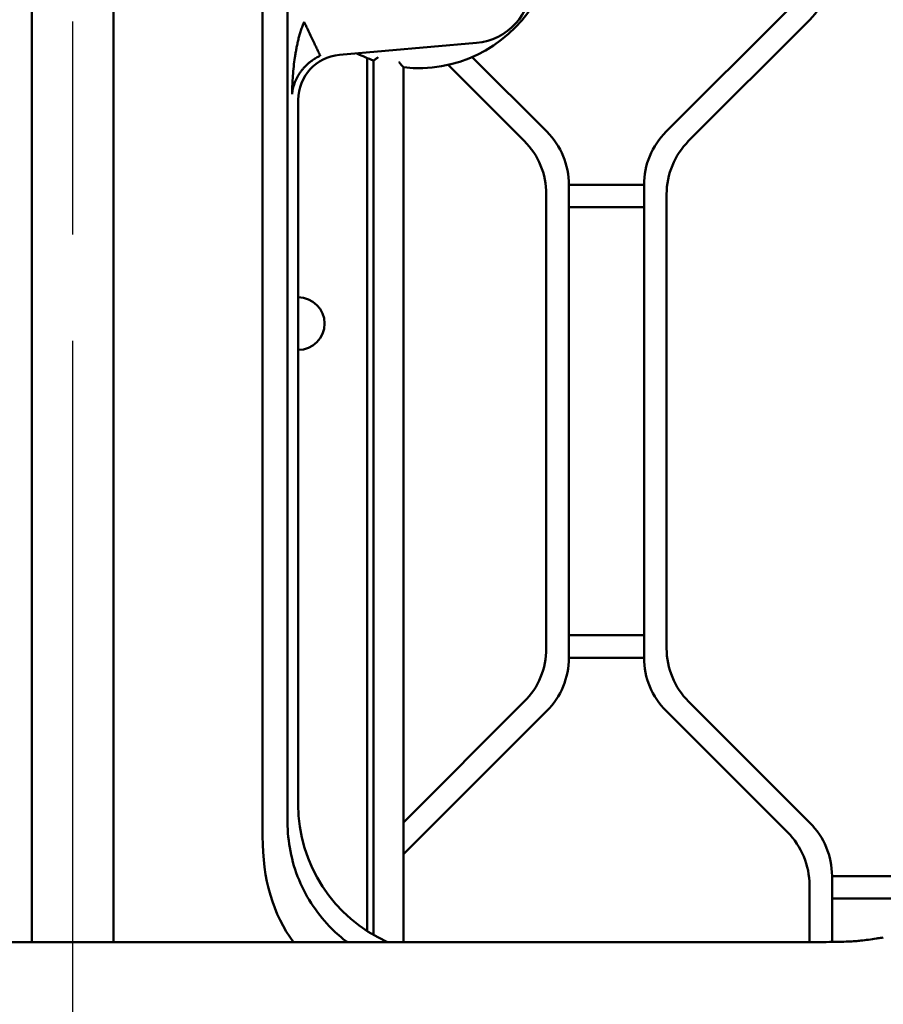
# Model space of a CAD drawing. Header units: millimetres. Extents: x 0 to 14369, y -869 to 2970.
# Tile 211 of 256: x 1132 to 1189, y 2391 to 2457. Entities that reach past the tile are written whole.
import ezdxf

# ---------------------------------------------------------------- set-up
doc = ezdxf.new("R2010")
doc.units = ezdxf.units.MM
doc.header["$LTSCALE"] = 10
doc.linetypes.add('CHAIN', pattern=[0.3543, 0.2362, -0.0295, 0.0591, -0.0295])
doc.layers.add('Mittellinie (ISO)', color=7, linetype='Continuous', lineweight=25)
doc.layers.add('Sichtbar (ISO)', color=7, linetype='Continuous', lineweight=50)

msp = doc.modelspace()

# ---------------------------------------------------------------- linework, layer by layer
at = {"layer": 'Mittellinie (ISO)', "linetype": 'CHAIN', "ltscale": 23.990969}
msp.add_line((1135.155, 1613.7), (1135.155, 2662.664), dxfattribs=at)
at = {"layer": 'Sichtbar (ISO)'}
for p, q in [((1132.436, 2395.362), (1132.436, 2597.082)), ((1137.873, 2597.082), (1137.873, 2395.362)), ((1147.784, 2402.378), (1147.784, 2587.982)), ((1149.447, 2587.982), (1149.447, 2404.105)), ((1182.69, 2457.36), (1174.619, 2449.289)), ((1174.619, 2449.289), (1182.69, 2457.36)), ((1176.119, 2448.668), (1184.19, 2456.739)), ((1184.19, 2456.739), (1176.119, 2448.668)), ((1152.89, 2454.397), (1162.003, 2455.194)), ((1154.729, 2396.099), (1154.729, 2454.191)), ((1155.168, 2454.024), (1155.168, 2395.832)), ((1155.168, 2395.832), (1155.168, 2454.024)), ((1166.69, 2449.289), (1161.726, 2454.253)), ((1161.726, 2454.253), (1166.69, 2449.289)), ((1157.155, 2395.362), (1157.155, 2453.57)), ((1157.155, 2453.57), (1157.155, 2395.362)), ((1160.126, 2453.732), (1165.19, 2448.668)), ((1165.19, 2448.668), (1160.126, 2453.732)), ((1150.155, 2451.413), (1150.155, 2404.506)), ((1168.155, 2414.274), (1168.155, 2445.753)), ((1173.155, 2445.753), (1168.155, 2445.753)), ((1168.155, 2445.753), (1173.155, 2445.753)), ((1168.155, 2445.753), (1168.155, 2414.274)), ((1173.155, 2445.753), (1173.155, 2414.274)), ((1173.155, 2414.274), (1173.155, 2445.753)), ((1166.655, 2445.132), (1166.655, 2414.896)), ((1166.655, 2414.896), (1166.655, 2445.132)), ((1174.655, 2414.896), (1174.655, 2445.132)), ((1174.655, 2445.132), (1174.655, 2414.896)), ((1168.155, 2444.253), (1173.155, 2444.253)), ((1173.155, 2444.253), (1168.155, 2444.253)), ((1173.155, 2415.774), (1168.155, 2415.774)), ((1168.155, 2415.774), (1173.155, 2415.774)), ((1168.155, 2414.274), (1173.155, 2414.274)), ((1173.155, 2414.274), (1168.155, 2414.274)), ((1165.19, 2411.36), (1157.155, 2403.325)), ((1157.155, 2403.325), (1165.19, 2411.36)), ((1184.19, 2403.289), (1176.119, 2411.36)), ((1176.119, 2411.36), (1184.19, 2403.289)), ((1157.155, 2401.203), (1166.69, 2410.739)), ((1166.69, 2410.739), (1157.155, 2401.203)), ((1174.619, 2410.739), (1182.69, 2402.668)), ((1182.69, 2402.668), (1174.619, 2410.739)), ((1185.655, 2395.364), (1185.655, 2399.753)), ((1191.655, 2399.753), (1185.655, 2399.753)), ((1185.655, 2399.753), (1185.655, 2395.364)), ((1185.655, 2399.753), (1191.655, 2399.753)), ((1184.155, 2399.132), (1184.155, 2395.362)), ((1184.155, 2395.362), (1184.155, 2399.132)), ((1185.655, 2398.253), (1191.655, 2398.253)), ((1191.655, 2398.253), (1185.655, 2398.253)), ((1189.066, 2395.659), (1189.066, 2395.659)), ((1085.115, 2395.362), (1185.195, 2395.362)), ((1185.195, 2395.362), (1185.277, 2395.362))]:
    msp.add_line(p, q, dxfattribs=at)
for centre, radius, start, end in [((1158.155, 2462.514), 9, 263.62063, 96.37937), ((1158.155, 2462.514), 9, 263.62063, 96.37937), ((1180.655, 2460.274), 5, 315, 0), ((1180.655, 2460.274), 5, 315, 0), ((1161.655, 2459.179), 4, 275, 0), ((1158.155, 2462.514), 9, 242.93516, 250.6191), ((1158.155, 2462.514), 9, 242.93516, 250.6191), ((1163.155, 2445.753), 5, 0, 45), ((1163.155, 2445.753), 5, 0, 45), ((1178.155, 2445.753), 5, 135, 180), ((1178.155, 2445.753), 5, 135, 180), ((1161.655, 2445.132), 5, 0, 45), ((1161.655, 2445.132), 5, 0, 45), ((1179.655, 2445.132), 5, 135, 180), ((1179.655, 2445.132), 5, 135, 180), ((1150.155, 2436.514), 1.75, 270, 90), ((1150.155, 2436.514), 1.75, 270, 90), ((1161.655, 2414.896), 5, 315, 0), ((1161.655, 2414.896), 5, 315, 0), ((1179.655, 2414.896), 5, 180, 225), ((1179.655, 2414.896), 5, 180, 225), ((1163.155, 2414.274), 5, 315, 0), ((1163.155, 2414.274), 5, 315, 0), ((1178.155, 2414.274), 5, 180, 225), ((1178.155, 2414.274), 5, 180, 225), ((1180.655, 2399.753), 5, 0, 45), ((1180.655, 2399.753), 5, 0, 45), ((1179.155, 2399.132), 5, 0, 45), ((1179.155, 2399.132), 5, 0, 45)]:
    msp.add_arc(centre, radius, start, end, dxfattribs=at)
for centre, major_axis, ratio, start_param, end_param in [((1153.159, 2451.405), (2.217, -2.032), 0.997483, 2.401083, 3.882103), ((1148.263, 2391.765), (-0.618, -23.675), 0.04266, 2.081934, 2.120152), ((1160.169, 2404.552), (-5.165, -8.623), 0.99484, 5.254374, 6.406697), ((1171.695, 2416.082), (-20.953, -21.744), 0.529865, 5.780445, 6.198016)]:
    msp.add_ellipse(centre, major_axis=major_axis, ratio=ratio, start_param=start_param, end_param=end_param, dxfattribs=at)
for points, knots in [([(1149.763, 2452.399), (1149.771, 2452.603), (1149.783, 2452.807), (1149.797, 2453.011), (1149.812, 2453.215), (1149.831, 2453.418), (1149.854, 2453.622), (1149.877, 2453.824), (1149.904, 2454.026), (1149.934, 2454.228), (1149.949, 2454.328), (1149.965, 2454.429), (1149.982, 2454.529), (1149.999, 2454.63), (1150.016, 2454.73), (1150.035, 2454.83), (1150.054, 2454.929), (1150.074, 2455.029), (1150.095, 2455.128), (1150.116, 2455.228), (1150.139, 2455.327), (1150.163, 2455.425), (1150.187, 2455.524), (1150.213, 2455.623), (1150.241, 2455.721), (1150.269, 2455.819), (1150.299, 2455.917), (1150.33, 2456.014), (1150.362, 2456.112), (1150.396, 2456.209), (1150.432, 2456.305), (1150.451, 2456.354), (1150.469, 2456.402), (1150.488, 2456.45), (1150.498, 2456.474), (1150.507, 2456.499), (1150.517, 2456.523), (1150.527, 2456.547), (1150.537, 2456.571), (1150.547, 2456.595)], [0.1259447, 0.1259447, 0.1259447, 0.1259447, 0.2519458, 0.2519458, 0.2519458, 0.3776245, 0.3776245, 0.3776245, 0.5027255, 0.5027255, 0.5027255, 0.5650297, 0.5650297, 0.5650297, 0.6271767, 0.6271767, 0.6271767, 0.6891934, 0.6891934, 0.6891934, 0.751128, 0.751128, 0.751128, 0.8130558, 0.8130558, 0.8130558, 0.8750837, 0.8750837, 0.8750837, 0.9373472, 0.9373472, 0.9373472, 0.9686172, 0.9686172, 0.9686172, 0.9842938, 0.9842938, 0.9842938, 1, 1, 1, 1]), ([(1151.618, 2454.342), (1151.617, 2454.344), (1151.616, 2454.347), (1151.614, 2454.351), (1151.608, 2454.364), (1151.599, 2454.384), (1151.585, 2454.411), (1151.576, 2454.43), (1151.566, 2454.453), (1151.553, 2454.479), (1151.542, 2454.503), (1151.528, 2454.531), (1151.514, 2454.562), (1151.483, 2454.626), (1151.448, 2454.701), (1151.407, 2454.787), (1151.366, 2454.874), (1151.319, 2454.971), (1151.269, 2455.076), (1151.219, 2455.182), (1151.165, 2455.295), (1151.108, 2455.415), (1151.051, 2455.534), (1150.992, 2455.659), (1150.931, 2455.788), (1150.87, 2455.915), (1150.807, 2456.047), (1150.743, 2456.182), (1150.703, 2456.267), (1150.662, 2456.352), (1150.622, 2456.438), (1150.613, 2456.455), (1150.605, 2456.473), (1150.597, 2456.49), (1150.584, 2456.516), (1150.572, 2456.542), (1150.56, 2456.568), (1150.555, 2456.577), (1150.551, 2456.586), (1150.547, 2456.595)], [0, 0, 0, 0, 0.0313067, 0.0313067, 0.0313067, 0.1240546, 0.1240546, 0.1240546, 0.1875236, 0.1875236, 0.1875236, 0.2481435, 0.2481435, 0.2481435, 0.373484, 0.373484, 0.373484, 0.499992, 0.499992, 0.499992, 0.6265404, 0.6265404, 0.6265404, 0.7518554, 0.7518554, 0.7518554, 0.875945, 0.875945, 0.875945, 0.9531178, 0.9531178, 0.9531178, 0.9687141, 0.9687141, 0.9687141, 0.9921613, 0.9921613, 0.9921613, 0.9999991, 0.9999991, 0.9999991, 0.9999991]), ([(1151.618, 2454.342), (1151.594, 2454.331), (1151.546, 2454.307), (1151.474, 2454.27), (1151.337, 2454.197), (1151.102, 2454.048), (1150.907, 2453.899), (1150.736, 2453.749), (1150.59, 2453.605), (1150.461, 2453.463), (1150.342, 2453.313), (1150.234, 2453.165), (1150.04, 2452.837), (1149.901, 2452.514), (1149.798, 2452.147), (1149.768, 2451.969), (1149.753, 2451.845), (1149.748, 2451.785)], [0, 0, 0, 0, 0.035031, 0.069769, 0.11836, 0.185911, 0.251947, 0.316122, 0.379071, 0.441858, 0.50512, 0.569227, 0.662908, 0.760086, 0.859172, 0.929584, 1, 1, 1, 1]), ([(1155.468, 2454.239), (1155.467, 2454.238), (1155.467, 2454.238), (1155.439, 2454.218), (1155.412, 2454.199), (1155.361, 2454.161), (1155.336, 2454.144), (1155.282, 2454.105), (1155.253, 2454.084), (1155.21, 2454.053), (1155.194, 2454.042), (1155.173, 2454.028), (1155.168, 2454.024), (1155.168, 2454.024)], [-0.00030271, -0.00030271, -0.00030271, -0.00030271, 0, 0, 0.00988916, 0.00988916, 0.01952691, 0.01952691, 0.03231332, 0.03231332, 0.04293309, 0.04293309, 0.05265846, 0.05265846, 0.05265846, 0.05265846]), ([(1155.168, 2454.024), (1155.168, 2454.024), (1155.173, 2454.028), (1155.194, 2454.042), (1155.21, 2454.053), (1155.253, 2454.084), (1155.282, 2454.105), (1155.336, 2454.144), (1155.361, 2454.161), (1155.412, 2454.199), (1155.439, 2454.218), (1155.467, 2454.238), (1155.467, 2454.238), (1155.468, 2454.239)], [-0.05265846, -0.05265846, -0.05265846, -0.05265846, -0.04293309, -0.04293309, -0.03231332, -0.03231332, -0.01952691, -0.01952691, -0.00988916, -0.00988916, 0, 0, 0.00030271, 0.00030271, 0.00030271, 0.00030271]), ([(1156.855, 2453.912), (1156.856, 2453.911), (1156.856, 2453.91), (1156.891, 2453.87), (1156.924, 2453.831), (1156.987, 2453.759), (1157.017, 2453.724), (1157.07, 2453.665), (1157.093, 2453.639), (1157.126, 2453.602), (1157.137, 2453.589), (1157.151, 2453.574), (1157.155, 2453.57), (1157.155, 2453.57)], [-0.1200315, -0.1200315, -0.1200315, -0.1200315, -0.11965623, -0.11965623, -0.10432205, -0.10432205, -0.09002587, -0.09002587, -0.07717595, -0.07717595, -0.06786668, -0.06786668, -0.05982812, -0.05982812, -0.05982812, -0.05982812]), ([(1157.155, 2453.57), (1157.155, 2453.57), (1157.151, 2453.574), (1157.137, 2453.589), (1157.126, 2453.602), (1157.093, 2453.639), (1157.07, 2453.665), (1157.017, 2453.724), (1156.987, 2453.759), (1156.924, 2453.831), (1156.891, 2453.87), (1156.856, 2453.91), (1156.856, 2453.911), (1156.855, 2453.912)], [0.05982812, 0.05982812, 0.05982812, 0.05982812, 0.06786668, 0.06786668, 0.07717595, 0.07717595, 0.09002587, 0.09002587, 0.10432205, 0.10432205, 0.11965623, 0.11965623, 0.1200315, 0.1200315, 0.1200315, 0.1200315]), ([(1149.748, 2451.785), (1149.749, 2451.888), (1149.751, 2451.99), (1149.753, 2452.092), (1149.756, 2452.194), (1149.759, 2452.297), (1149.763, 2452.399)], [0.0000004, 0.0000004, 0.0000004, 0.0000004, 0.0629379, 0.0629379, 0.0629379, 0.1259447, 0.1259447, 0.1259447, 0.1259447]), ([(1149.446, 2403.324), (1149.446, 2403.323), (1149.446, 2403.322), (1149.444, 2402.064), (1149.695, 2400.725), (1150.719, 2398.262), (1151.492, 2397.137), (1152.694, 2395.937), (1153.035, 2395.64), (1153.399, 2395.363)], [0.8301638, 0.8301638, 0.8301638, 0.8301638, 0.8304657, 0.8304657, 1.2078525, 1.2078525, 1.5852392, 1.5852392, 1.7175752, 1.7175752, 1.7175752, 1.7175752]), ([(1185.277, 2395.362), (1185.551, 2395.363), (1185.831, 2395.365), (1186.327, 2395.376), (1186.552, 2395.384), (1186.912, 2395.4), (1187.059, 2395.409), (1187.343, 2395.43), (1187.469, 2395.442), (1187.761, 2395.474), (1187.921, 2395.496), (1188.256, 2395.542), (1188.425, 2395.566), (1188.625, 2395.595), (1188.664, 2395.601), (1188.824, 2395.624), (1188.945, 2395.642), (1189.066, 2395.659)], [0, 0, 0, 0, 0.0826195, 0.0826195, 0.1628783, 0.1628783, 0.2339889, 0.2339889, 0.326539, 0.326539, 0.4823613, 0.4823613, 0.665307, 0.665307, 0.7110645, 0.7110645, 0.8483371, 0.8483371, 0.8483371, 0.8483371])]:
    msp.add_open_spline(points, degree=3, knots=knots, dxfattribs=at)

doc.saveas('drawing.dxf')
